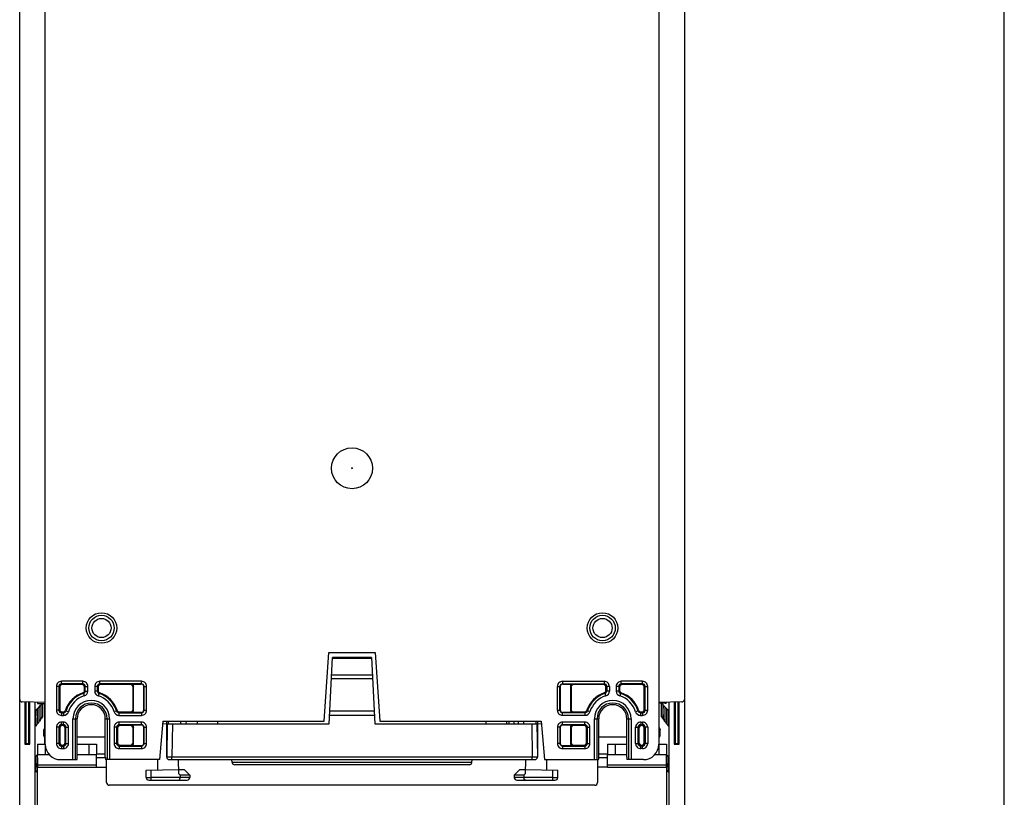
# Model space of a CAD drawing. Header units: millimetres. Extents: x 0 to 1000, y 0 to 850.
# Tile 77 of 80: x 807 to 1000, y 320 to 472. Entities that reach past the tile are written whole.
import ezdxf

# ---------------------------------------------------------------- set-up
doc = ezdxf.new("R2010")
doc.units = ezdxf.units.MM
doc.header["$LTSCALE"] = 55.407407
doc.layers.get('0').update_dxf_attribs({"linetype": 'CONTINUOUS'})
for name, color, linetype in [('CHANFREINS', 7, 'CONTINUOUS'), ('CONGES', 7, 'CONTINUOUS'), ('DEPOUILLE', 7, 'CONTINUOUS')]:
    doc.layers.add(name, color=color, linetype=linetype)

msp = doc.modelspace()

# ---------------------------------------------------------------- linework, layer by layer
at = {"color": 7, "linetype": 'CONTINUOUS'}
for p, q in [((1000, 0), (1000, 850)), ((812.42, 330.1), (812.42, 603.1)), ((932.42, 603.1), (932.42, 330.1)), ((807.42, 290.1), (807.42, 580.1)), ((937.42, 580.1), (937.42, 290.1)), ((866.96, 334.6), (867.9, 348.06)), ((867.9, 348.06), (876.94, 348.06)), ((867.95, 334.1), (868.63, 347.1)), ((876.21, 347.1), (868.63, 347.1)), ((876.21, 347.1), (876.89, 334.1)), ((876.94, 348.06), (877.88, 334.6)), ((815.25, 341.28), (815.25, 336.93)), ((819.6, 341.78), (815.75, 341.78)), ((820.09, 340.63), (820.09, 341.28)), ((822.75, 341.28), (822.75, 340.63)), ((829.1, 341.78), (823.25, 341.78)), ((829.2, 341.88), (831.2, 341.88)), ((829.59, 336.93), (829.59, 341.28)), ((829.7, 336.82), (829.7, 341.38)), ((831.7, 336.82), (831.7, 341.38)), ((913.14, 341.38), (913.14, 336.82)), ((913.64, 341.88), (915.64, 341.88)), ((915.14, 341.38), (915.14, 336.82)), ((915.25, 341.28), (915.25, 336.93)), ((921.6, 341.78), (915.75, 341.78)), ((922.09, 340.63), (922.09, 341.28)), ((924.75, 341.28), (924.75, 340.63)), ((929.1, 341.78), (925.25, 341.78)), ((929.59, 336.93), (929.59, 341.28)), ((812.42, 338.31), (807.91, 338.39)), ((808.42, 338.38), (808.42, 330.1)), ((808.6, 338.38), (808.6, 330.28)), ((809.24, 330.28), (809.24, 338.37)), ((809.42, 330.1), (809.42, 338.36)), ((810.42, 289.6), (810.42, 338.35)), ((810.91, 337.11), (811.15, 337.36)), ((811.28, 337.49), (811.51, 337.74)), ((811.64, 337.87), (811.87, 338.11)), ((812.33, 333.37), (812.33, 338.11)), ((936.93, 338.39), (932.42, 338.31)), ((932.51, 333.37), (932.51, 338.12)), ((933.2, 337.87), (932.96, 338.12)), ((933.56, 337.49), (933.33, 337.74)), ((933.93, 337.11), (933.69, 337.36)), ((934.42, 289.6), (934.42, 338.35)), ((935.42, 338.36), (935.42, 330.1)), ((935.6, 338.37), (935.6, 330.28)), ((936.24, 330.28), (936.24, 338.38)), ((936.42, 330.1), (936.42, 338.38)), ((810.54, 336.73), (810.78, 336.97)), ((811.88, 335.46), (811.64, 335.14)), ((815.75, 336.43), (815.89, 336.43)), ((818.67, 327.59), (818.68, 335.1)), ((824.17, 327.59), (824.17, 335.1)), ((826.95, 336.43), (829.1, 336.43)), ((831.2, 336.32), (829.2, 336.32)), ((915.64, 336.32), (913.64, 336.32)), ((915.75, 336.43), (917.89, 336.43)), ((920.67, 327.59), (920.68, 335.1)), ((926.17, 327.59), (926.17, 335.1)), ((928.95, 336.43), (929.1, 336.43)), ((932.96, 335.46), (933.2, 335.14)), ((934.3, 336.73), (934.06, 336.97)), ((810.78, 333.98), (810.54, 333.67)), ((811.15, 334.47), (810.91, 334.16)), ((811.51, 334.97), (811.28, 334.65)), ((812.33, 333.37), (812.12, 332.95)), ((812.33, 333.37), (812.42, 333.37)), ((815.25, 333.28), (815.25, 330.43)), ((815.8, 333.78), (815.75, 333.78)), ((816.3, 330.43), (816.3, 333.28)), ((826.54, 333.28), (826.54, 330.43)), ((829.1, 333.78), (827.04, 333.78)), ((829.2, 333.88), (831.2, 333.88)), ((829.59, 330.43), (829.59, 333.28)), ((829.7, 330.32), (829.7, 333.38)), ((831.7, 330.32), (831.7, 333.38)), ((835.42, 334.6), (834.76, 327.1)), ((836.17, 334.1), (835.37, 334.03)), ((835.42, 334.6), (866.96, 334.6)), ((836.17, 327.6), (836.17, 334.6)), ((836.28, 334.1), (836.17, 327.6)), ((836.28, 334.1), (867.95, 334.1)), ((836.48, 334.6), (836.47, 334.1)), ((838.86, 334.6), (838.87, 334.1)), ((840.01, 334.1), (840.05, 334.6)), ((842.17, 334.1), (842.17, 334.6)), ((876.89, 334.1), (908.56, 334.1)), ((877.88, 334.6), (909.42, 334.6)), ((902.67, 334.1), (902.67, 334.6)), ((903.1, 334.6), (903.1, 334.1)), ((904.11, 334.1), (904.11, 334.6)), ((904.99, 334.1), (904.99, 334.6)), ((905.98, 334.6), (905.97, 334.1)), ((908.36, 334.6), (908.37, 334.1)), ((908.56, 334.1), (908.67, 327.6)), ((908.67, 334.6), (908.67, 327.6)), ((909.47, 334.03), (908.67, 334.1)), ((909.42, 334.6), (910.08, 327.1)), ((913.14, 333.38), (913.14, 330.32)), ((913.64, 333.88), (915.64, 333.88)), ((915.14, 333.38), (915.14, 330.32)), ((915.25, 333.28), (915.25, 330.43)), ((917.8, 333.78), (915.75, 333.78)), ((918.3, 330.43), (918.3, 333.28)), ((928.54, 333.28), (928.54, 330.43)), ((929.1, 333.78), (929.04, 333.78)), ((929.59, 330.43), (929.59, 333.28)), ((932.42, 333.37), (932.51, 333.37)), ((932.51, 333.37), (932.72, 332.95)), ((933.33, 334.97), (933.56, 334.65)), ((933.69, 334.47), (933.93, 334.16)), ((934.06, 333.98), (934.3, 333.67)), ((812.42, 332.95), (812.12, 332.95)), ((812.12, 331.79), (812.12, 332.95)), ((812.12, 331.79), (812.42, 331.79)), ((812.33, 331.37), (812.12, 331.79)), ((812.33, 331.37), (812.42, 331.37)), ((812.33, 330.1), (812.33, 331.37)), ((824.17, 331.48), (818.67, 331.48)), ((926.17, 331.48), (920.67, 331.48)), ((932.72, 332.95), (932.42, 332.95)), ((932.42, 331.79), (932.72, 331.79)), ((932.42, 331.37), (932.51, 331.37)), ((932.51, 331.37), (932.72, 331.79)), ((932.51, 330.1), (932.51, 331.37)), ((932.72, 331.79), (932.72, 332.95)), ((808.42, 330.1), (808.6, 330.28)), ((808.42, 330.1), (809.42, 330.1)), ((808.6, 330.28), (809.24, 330.28)), ((809.42, 330.1), (809.24, 330.28)), ((815.75, 329.93), (815.8, 329.93)), ((827.04, 329.93), (829.1, 329.93)), ((831.2, 329.82), (829.2, 329.82)), ((915.64, 329.82), (913.64, 329.82)), ((915.75, 329.93), (917.8, 329.93)), ((929.04, 329.93), (929.1, 329.93)), ((935.42, 330.1), (935.6, 330.28)), ((935.42, 330.1), (936.42, 330.1)), ((935.6, 330.28), (936.24, 330.28)), ((936.42, 330.1), (936.24, 330.28)), ((810.54, 327.73), (810.78, 327.97)), ((907.67, 327.6), (837.17, 327.6)), ((934.3, 327.73), (934.06, 327.97)), ((815.42, 327.1), (818.65, 327.1)), ((834.76, 327.1), (824.19, 327.1)), ((824.42, 322.6), (824.42, 327.1)), ((834.37, 327.1), (834.37, 325.1)), ((836.67, 327.1), (908.17, 327.1)), ((838.53, 324.32), (838.48, 327.1)), ((848.97, 326.56), (848.92, 327.1)), ((895.37, 326.1), (849.47, 326.1)), ((895.87, 326.56), (895.92, 327.1)), ((906.36, 327.1), (906.31, 324.32)), ((910.08, 327.1), (920.65, 327.1)), ((910.47, 327.1), (910.47, 325.1)), ((920.42, 327.1), (920.42, 322.6)), ((929.42, 327.1), (926.19, 327.1)), ((810.78, 324.98), (810.54, 324.67)), ((832.14, 325.06), (838.52, 325.17)), ((832.16, 323.59), (832.14, 325.06)), ((839.67, 325.1), (838.52, 325.1)), ((840.69, 324.08), (838.8, 324.08)), ((838.8, 324.08), (838.8, 323.59)), ((839.67, 325.1), (840.69, 324.08)), ((840.69, 324.08), (840.68, 323.59)), ((905.17, 325.1), (904.15, 324.08)), ((906.04, 324.08), (904.15, 324.08)), ((904.15, 324.08), (904.16, 323.59)), ((906.32, 325.1), (905.17, 325.1)), ((906.04, 324.08), (906.04, 323.59)), ((906.32, 325.17), (912.7, 325.06)), ((912.68, 323.59), (912.7, 325.06)), ((934.06, 324.98), (934.3, 324.67)), ((919.92, 322.1), (824.92, 322.1)), ((832.66, 323.1), (840.18, 323.1)), ((904.66, 323.1), (912.18, 323.1))]:
    msp.add_line(p, q, dxfattribs=at)
at = {"color": 9, "linetype": 'CONTINUOUS'}
for p, q in [((876.22, 346.91), (868.62, 346.91)), ((868.41, 342.95), (876.43, 342.95)), ((868.45, 343.71), (876.39, 343.71)), ((815.09, 341.43), (814.59, 341.43)), ((814.59, 341.43), (814.59, 336.77)), ((815.09, 341.43), (815.25, 341.28)), ((815.09, 341.43), (815.09, 336.77)), ((819.75, 342.43), (815.59, 342.43)), ((815.59, 341.93), (815.59, 342.43)), ((819.75, 341.93), (815.59, 341.93)), ((815.59, 341.93), (815.75, 341.78)), ((819.75, 341.93), (819.6, 341.78)), ((819.75, 341.93), (819.75, 342.43)), ((820.25, 341.43), (820.09, 341.28)), ((820.25, 341.43), (820.75, 341.43)), ((820.25, 340.52), (820.25, 341.43)), ((820.75, 340.52), (820.75, 341.43)), ((822.59, 341.43), (822.09, 341.43)), ((822.09, 341.43), (822.09, 340.52)), ((822.59, 341.43), (822.75, 341.28)), ((822.59, 341.43), (822.59, 340.52)), ((831.25, 342.43), (823.09, 342.43)), ((823.09, 341.93), (823.09, 342.43)), ((831.25, 341.93), (823.09, 341.93)), ((823.09, 341.93), (823.25, 341.78)), ((829.2, 341.88), (829.1, 341.78)), ((829.7, 341.38), (829.59, 341.28)), ((831.25, 341.93), (831.2, 341.88)), ((831.25, 341.93), (831.25, 342.43)), ((831.75, 341.43), (831.7, 341.38)), ((831.75, 341.43), (832.25, 341.43)), ((831.75, 336.77), (831.75, 341.43)), ((832.25, 336.77), (832.25, 341.43)), ((912.59, 341.43), (913.09, 341.43)), ((912.59, 336.77), (912.59, 341.43)), ((913.09, 341.43), (913.14, 341.38)), ((913.09, 336.77), (913.09, 341.43)), ((913.59, 342.43), (921.75, 342.43)), ((913.59, 342.43), (913.59, 341.93)), ((913.59, 341.93), (921.75, 341.93)), ((913.59, 341.93), (913.64, 341.88)), ((915.14, 341.38), (915.25, 341.28)), ((915.64, 341.88), (915.75, 341.78)), ((921.75, 341.93), (921.6, 341.78)), ((921.75, 342.43), (921.75, 341.93)), ((922.25, 341.43), (922.09, 341.28)), ((922.75, 341.43), (922.25, 341.43)), ((922.25, 341.43), (922.25, 340.52)), ((922.75, 341.43), (922.75, 340.52)), ((924.59, 341.43), (924.09, 341.43)), ((924.09, 341.43), (924.09, 340.52)), ((924.59, 341.43), (924.75, 341.28)), ((924.59, 341.43), (924.59, 340.52)), ((929.25, 342.43), (925.09, 342.43)), ((925.09, 341.93), (925.09, 342.43)), ((929.25, 341.93), (925.09, 341.93)), ((925.09, 341.93), (925.25, 341.78)), ((929.25, 341.93), (929.1, 341.78)), ((929.25, 341.93), (929.25, 342.43)), ((929.75, 341.43), (929.59, 341.28)), ((929.75, 341.43), (930.25, 341.43)), ((929.75, 336.77), (929.75, 341.43)), ((930.25, 336.77), (930.25, 341.43)), ((819.9, 340.04), (820.05, 339.56)), ((820.25, 340.52), (820.75, 340.52)), ((822.59, 340.52), (822.09, 340.52)), ((822.94, 340.04), (822.79, 339.56)), ((922.05, 339.56), (921.9, 340.04)), ((922.75, 340.52), (922.25, 340.52)), ((924.59, 340.52), (924.09, 340.52)), ((924.94, 340.04), (924.79, 339.56)), ((815.09, 336.77), (814.59, 336.77)), ((815.09, 336.77), (815.25, 336.93)), ((815.59, 336.27), (815.75, 336.43)), ((815.59, 336.27), (816, 336.27)), ((815.59, 336.27), (815.59, 335.77)), ((815.59, 335.77), (816, 335.77)), ((816, 336.27), (816, 335.77)), ((816.48, 336.62), (816.96, 336.47)), ((817.84, 335.1), (818.68, 335.1)), ((817.84, 327.1), (817.84, 335.1)), ((818.34, 327.1), (818.34, 335.1)), ((824.17, 335.1), (825, 335.1)), ((824.5, 335.1), (824.5, 327.1)), ((825, 335.1), (825, 327.1)), ((826.36, 336.62), (825.88, 336.47)), ((826.84, 336.27), (831.25, 336.27)), ((826.84, 336.27), (826.84, 335.77)), ((826.84, 335.77), (831.25, 335.77)), ((829.2, 336.32), (829.1, 336.43)), ((829.7, 336.82), (829.59, 336.93)), ((831.25, 336.27), (831.2, 336.32)), ((831.25, 336.27), (831.25, 335.77)), ((831.75, 336.77), (831.7, 336.82)), ((831.75, 336.77), (832.25, 336.77)), ((876.8, 335.76), (868.04, 335.76)), ((876.76, 336.59), (868.08, 336.59)), ((912.59, 336.77), (913.09, 336.77)), ((913.09, 336.77), (913.14, 336.82)), ((913.59, 336.27), (913.64, 336.32)), ((918, 336.27), (913.59, 336.27)), ((913.59, 335.77), (913.59, 336.27)), ((918, 335.77), (913.59, 335.77)), ((915.14, 336.82), (915.25, 336.93)), ((915.64, 336.32), (915.75, 336.43)), ((918, 335.77), (918, 336.27)), ((918.96, 336.47), (918.48, 336.62)), ((919.84, 335.1), (920.68, 335.1)), ((919.84, 327.1), (919.84, 335.1)), ((920.34, 327.1), (920.34, 335.1)), ((926.17, 335.1), (927, 335.1)), ((926.5, 335.1), (926.5, 327.1)), ((927, 335.1), (927, 327.1)), ((928.36, 336.62), (927.88, 336.47)), ((928.84, 336.27), (929.25, 336.27)), ((928.84, 336.27), (928.84, 335.77)), ((928.84, 335.77), (929.25, 335.77)), ((929.25, 336.27), (929.1, 336.43)), ((929.25, 336.27), (929.25, 335.77)), ((929.75, 336.77), (929.59, 336.93)), ((929.75, 336.77), (930.25, 336.77)), ((815.09, 333.43), (814.59, 333.43)), ((814.59, 333.43), (814.59, 330.27)), ((815.09, 333.43), (815.25, 333.28)), ((815.09, 333.43), (815.09, 330.27)), ((815.96, 334.43), (815.59, 334.43)), ((815.59, 333.93), (815.59, 334.43)), ((815.96, 333.93), (815.59, 333.93)), ((815.59, 333.93), (815.75, 333.78)), ((815.96, 333.93), (815.8, 333.78)), ((815.96, 333.93), (815.96, 334.43)), ((816.46, 333.43), (816.3, 333.28)), ((816.46, 333.43), (816.96, 333.43)), ((816.46, 330.27), (816.46, 333.43)), ((816.96, 330.27), (816.96, 333.43)), ((826.38, 333.43), (825.88, 333.43)), ((825.88, 333.43), (825.88, 330.27)), ((826.38, 333.43), (826.54, 333.28)), ((826.38, 333.43), (826.38, 330.27)), ((831.25, 334.43), (826.88, 334.43)), ((826.88, 333.93), (826.88, 334.43)), ((831.25, 333.93), (826.88, 333.93)), ((826.88, 333.93), (827.04, 333.78)), ((829.2, 333.88), (829.1, 333.78)), ((829.7, 333.38), (829.59, 333.28)), ((831.25, 333.93), (831.2, 333.88)), ((831.25, 333.93), (831.25, 334.43)), ((831.75, 333.43), (831.7, 333.38)), ((831.75, 333.43), (832.25, 333.43)), ((831.75, 330.27), (831.75, 333.43)), ((832.25, 330.27), (832.25, 333.43)), ((837.28, 334.1), (837.17, 327.6)), ((846.17, 334.1), (846.17, 334.6)), ((898.67, 334.1), (898.67, 334.6)), ((907.56, 334.1), (907.67, 327.6)), ((913.09, 333.43), (912.59, 333.43)), ((912.59, 333.43), (912.59, 330.27)), ((913.09, 333.43), (913.14, 333.38)), ((913.09, 333.43), (913.09, 330.27)), ((917.96, 334.43), (913.59, 334.43)), ((913.59, 333.93), (913.59, 334.43)), ((917.96, 333.93), (913.59, 333.93)), ((913.59, 333.93), (913.64, 333.88)), ((915.14, 333.38), (915.25, 333.28)), ((915.64, 333.88), (915.75, 333.78)), ((917.96, 333.93), (917.8, 333.78)), ((917.96, 333.93), (917.96, 334.43)), ((918.46, 333.43), (918.3, 333.28)), ((918.46, 333.43), (918.96, 333.43)), ((918.46, 330.27), (918.46, 333.43)), ((918.96, 330.27), (918.96, 333.43)), ((927.88, 333.43), (928.38, 333.43)), ((927.88, 330.27), (927.88, 333.43)), ((928.38, 333.43), (928.54, 333.28)), ((928.38, 330.27), (928.38, 333.43)), ((928.88, 334.43), (929.25, 334.43)), ((928.88, 334.43), (928.88, 333.93)), ((928.88, 333.93), (929.25, 333.93)), ((928.88, 333.93), (929.04, 333.78)), ((929.25, 333.93), (929.1, 333.78)), ((929.25, 334.43), (929.25, 333.93)), ((929.75, 333.43), (929.59, 333.28)), ((930.25, 333.43), (929.75, 333.43)), ((929.75, 333.43), (929.75, 330.27)), ((930.25, 333.43), (930.25, 330.27)), ((815.09, 330.27), (814.59, 330.27)), ((815.09, 330.27), (815.25, 330.43)), ((815.59, 329.77), (815.75, 329.93)), ((815.59, 329.77), (815.96, 329.77)), ((815.59, 329.77), (815.59, 329.27)), ((815.96, 329.77), (815.8, 329.93)), ((815.96, 329.77), (815.96, 329.27)), ((816.46, 330.27), (816.3, 330.43)), ((816.46, 330.27), (816.96, 330.27)), ((826.38, 330.27), (825.88, 330.27)), ((826.38, 330.27), (826.54, 330.43)), ((826.88, 329.77), (827.04, 329.93)), ((826.88, 329.77), (831.25, 329.77)), ((826.88, 329.77), (826.88, 329.27)), ((829.2, 329.82), (829.1, 329.93)), ((829.7, 330.32), (829.59, 330.43)), ((831.25, 329.77), (831.2, 329.82)), ((831.25, 329.77), (831.25, 329.27)), ((831.75, 330.27), (831.7, 330.32)), ((831.75, 330.27), (832.25, 330.27)), ((913.09, 330.27), (912.59, 330.27)), ((913.09, 330.27), (913.14, 330.32)), ((913.59, 329.77), (913.64, 329.82)), ((913.59, 329.77), (917.96, 329.77)), ((913.59, 329.77), (913.59, 329.27)), ((915.14, 330.32), (915.25, 330.43)), ((915.64, 329.82), (915.75, 329.93)), ((917.96, 329.77), (917.8, 329.93)), ((917.96, 329.77), (917.96, 329.27)), ((918.46, 330.27), (918.3, 330.43)), ((918.46, 330.27), (918.96, 330.27)), ((927.88, 330.27), (928.38, 330.27)), ((928.38, 330.27), (928.54, 330.43)), ((928.88, 329.77), (929.04, 329.93)), ((929.25, 329.77), (928.88, 329.77)), ((928.88, 329.27), (928.88, 329.77)), ((929.25, 329.77), (929.1, 329.93)), ((929.25, 329.27), (929.25, 329.77)), ((929.75, 330.27), (929.59, 330.43)), ((930.25, 330.27), (929.75, 330.27)), ((815.59, 329.27), (815.96, 329.27)), ((824.17, 328.16), (822.42, 328.16)), ((822.42, 327.54), (824.17, 327.54)), ((826.88, 329.27), (831.25, 329.27)), ((837.17, 327.1), (837.17, 327.6)), ((907.67, 327.1), (907.67, 327.6)), ((913.59, 329.27), (917.96, 329.27)), ((922.42, 328.16), (920.67, 328.16)), ((920.67, 327.54), (922.42, 327.54)), ((929.25, 329.27), (928.88, 329.27)), ((810.92, 326.1), (822.42, 326.1)), ((810.92, 325.6), (822.42, 325.6)), ((895.87, 326.56), (848.97, 326.56)), ((922.42, 326.1), (933.92, 326.1)), ((922.42, 325.6), (933.92, 325.6)), ((833.16, 323.59), (833.14, 325.08)), ((840.68, 323.59), (833.16, 323.59)), ((833.16, 323.1), (833.16, 323.59)), ((911.68, 323.59), (904.16, 323.59)), ((911.68, 323.59), (911.7, 325.08)), ((911.68, 323.1), (911.68, 323.59))]:
    msp.add_line(p, q, dxfattribs=at)
at = {"color": 3, "linetype": 'CONTINUOUS'}
for p, q in [((810.92, 325.6), (810.92, 328.1)), ((822.42, 325.6), (822.42, 328.1)), ((922.42, 325.6), (922.42, 328.1)), ((933.92, 325.6), (933.92, 328.1)), ((822.42, 325.6), (824.42, 325.6)), ((922.42, 325.6), (920.42, 325.6))]:
    msp.add_line(p, q, dxfattribs=at)
at = {"color": 7, "linetype": 'CONTINUOUS'}
for centre, radius in [((872.42, 384.1), 4), ((823.42, 352.85), 1.87), ((921.42, 352.85), 1.87)]:
    msp.add_circle(centre, radius, dxfattribs=at)
at = {"color": 9, "linetype": 'CONTINUOUS'}
for centre, radius in [((872.42, 384.1), 0.0808), ((823.42, 352.85), 2.99), ((823.42, 352.85), 2.49), ((921.42, 352.85), 2.99), ((921.42, 352.85), 2.49)]:
    msp.add_circle(centre, radius, dxfattribs=at)
for centre, radius, start, end in [((815.59, 341.43), 0.999, 89.986, 180.014), ((815.59, 341.43), 0.499, 89.8871, 180.1129), ((819.75, 341.43), 0.999, 359.986, 90.014), ((819.75, 341.43), 0.499, 359.8871, 90.1129), ((823.09, 341.43), 0.999, 89.986, 180.014), ((823.09, 341.43), 0.499, 89.8871, 180.1129), ((831.25, 341.43), 0.999, 359.986, 90.014), ((831.25, 341.43), 0.499, 359.8871, 90.1129), ((913.59, 341.43), 0.999, 89.9917, 180.0083), ((913.59, 341.43), 0.499, 89.887, 180.113), ((921.75, 341.43), 0.999, 359.9917, 90.0083), ((921.75, 341.43), 0.499, 359.887, 90.113), ((925.09, 341.43), 0.999, 89.986, 180.014), ((925.09, 341.43), 0.499, 89.8871, 180.1129), ((929.25, 341.43), 0.999, 359.986, 90.014), ((929.25, 341.43), 0.499, 359.8871, 90.1129), ((821.42, 335.1), 5.17, 107.1097, 162.8903), ((821.42, 335.1), 4.67, 107.1097, 162.8903), ((809.58, 327.27), 16.42, 51.0672, 51.7288), ((819.75, 340.52), 0.499, 287.0395, 0.0702), ((819.75, 340.52), 0.999, 287.1036, 0.0061), ((808.68, 324.85), 19.48, 53.5568, 54.1315), ((823.09, 340.52), 0.999, 179.994, 252.8964), ((834.16, 324.85), 19.48, 125.8685, 126.4432), ((823.09, 340.52), 0.499, 179.9298, 252.9605), ((821.42, 335.1), 4.67, 17.1097, 72.8903), ((833.26, 327.27), 16.42, 128.2712, 128.9328), ((821.42, 335.1), 5.17, 17.1097, 72.8903), ((923.42, 335.1), 5.17, 107.1097, 162.8903), ((923.42, 335.1), 4.67, 107.1097, 162.8903), ((911.58, 327.27), 16.42, 51.0672, 51.7288), ((921.75, 340.52), 0.499, 287.0395, 0.0701), ((921.75, 340.52), 0.999, 287.1036, 0.006), ((910.68, 324.85), 19.48, 53.5568, 54.1315), ((925.09, 340.52), 0.999, 179.994, 252.8964), ((936.16, 324.85), 19.48, 125.8685, 126.4432), ((925.09, 340.52), 0.499, 179.9298, 252.9605), ((923.42, 335.1), 4.67, 17.1097, 72.8903), ((935.26, 327.27), 16.42, 128.2712, 128.9328), ((923.42, 335.1), 5.17, 17.1097, 72.8903), ((821.42, 335.1), 3.58, 0, 180), ((821.42, 335.1), 3.08, 0, 180), ((923.42, 335.1), 3.58, 0, 180), ((923.42, 335.1), 3.08, 0, 180), ((815.59, 336.77), 0.999, 179.986, 270.014), ((815.59, 336.77), 0.499, 179.8871, 270.1129), ((831.67, 347.84), 19.48, 215.8685, 216.4432), ((816, 336.77), 0.499, 269.9298, 342.9605), ((816, 336.77), 0.999, 269.994, 342.8964), ((829.26, 346.94), 16.42, 218.2712, 218.9328), ((826.84, 336.77), 0.999, 197.1036, 270.0061), ((813.58, 346.94), 16.42, 321.0672, 321.7288), ((826.84, 336.77), 0.499, 197.0395, 270.0702), ((811.17, 347.84), 19.48, 323.5568, 324.1315), ((831.25, 336.77), 0.999, 269.986, 0.014), ((831.25, 336.77), 0.499, 269.8871, 0.1129), ((913.59, 336.77), 0.999, 179.9917, 270.0083), ((913.59, 336.77), 0.499, 179.887, 270.113), ((933.67, 347.84), 19.48, 215.8685, 216.4432), ((918, 336.77), 0.499, 269.9299, 342.9605), ((918, 336.77), 0.999, 269.994, 342.8964), ((931.26, 346.94), 16.42, 218.2712, 218.9328), ((928.84, 336.77), 0.999, 197.1036, 270.0061), ((915.58, 346.94), 16.42, 321.0672, 321.7288), ((928.84, 336.77), 0.499, 197.0395, 270.0702), ((913.17, 347.84), 19.48, 323.5568, 324.1315), ((929.25, 336.77), 0.999, 269.986, 0.014), ((929.25, 336.77), 0.499, 269.8871, 0.1129), ((815.59, 333.43), 0.999, 89.986, 180.014), ((815.59, 333.43), 0.499, 89.8871, 180.1129), ((815.96, 333.43), 0.999, 359.986, 90.014), ((815.96, 333.43), 0.499, 359.8871, 90.1129), ((826.88, 333.43), 0.999, 89.986, 180.014), ((826.88, 333.43), 0.499, 89.8871, 180.1129), ((831.25, 333.43), 0.999, 359.986, 90.014), ((831.25, 333.43), 0.499, 359.8871, 90.1129), ((913.59, 333.43), 0.999, 89.986, 180.014), ((913.59, 333.43), 0.499, 89.8871, 180.1129), ((917.96, 333.43), 0.999, 359.986, 90.014), ((917.96, 333.43), 0.499, 359.8871, 90.1129), ((928.88, 333.43), 0.999, 89.9917, 180.0083), ((928.88, 333.43), 0.499, 89.887, 180.113), ((929.25, 333.43), 0.999, 359.9917, 90.0083), ((929.25, 333.43), 0.499, 359.887, 90.113), ((815.59, 330.27), 0.999, 179.986, 270.014), ((815.59, 330.27), 0.499, 179.8871, 270.1129), ((815.96, 330.27), 0.999, 269.986, 0.014), ((815.96, 330.27), 0.499, 269.8871, 0.1129), ((826.88, 330.27), 0.999, 179.986, 270.014), ((826.88, 330.27), 0.499, 179.8871, 270.1129), ((831.25, 330.27), 0.999, 269.986, 0.014), ((831.25, 330.27), 0.499, 269.8871, 0.1129), ((913.59, 330.27), 0.999, 179.986, 270.014), ((913.59, 330.27), 0.499, 179.8871, 270.1129), ((917.96, 330.27), 0.999, 269.986, 0.014), ((917.96, 330.27), 0.499, 269.8871, 0.1129), ((928.88, 330.27), 0.999, 179.9917, 270.0083), ((928.88, 330.27), 0.499, 179.887, 270.113), ((929.25, 330.27), 0.999, 269.9917, 0.0083), ((929.25, 330.27), 0.499, 269.887, 0.113)]:
    msp.add_arc(centre, radius, start, end, dxfattribs=at)
at = {"color": 7, "linetype": 'CONTINUOUS'}
for centre, radius, start, end in [((821.42, 335.1), 5.33, 108.2592, 161.7408), ((819.6, 340.63), 0.5, 288.243, 0.0162), ((823.25, 340.63), 0.5, 179.9841, 251.7568), ((821.42, 335.1), 5.33, 18.2592, 71.7408), ((923.42, 335.1), 5.33, 108.2592, 161.7408), ((921.6, 340.63), 0.5, 288.243, 0.0162), ((925.25, 340.63), 0.5, 179.9841, 251.7568), ((923.42, 335.1), 5.33, 18.2592, 71.7408), ((807.92, 338.89), 0.5, 180, 269), ((936.92, 338.89), 0.5, 271, 360), ((815.89, 336.93), 0.5, 269.9841, 341.7568), ((826.95, 336.93), 0.5, 198.243, 270.0162), ((917.89, 336.93), 0.5, 269.9841, 341.7568), ((928.95, 336.93), 0.5, 198.243, 270.0162), ((815.42, 330.1), 3, 180, 270), ((929.42, 330.1), 3, 270, 360), ((887.61, 326.61), 76.73, 179.3437, 180.0773), ((836.67, 327.6), 0.5, 180, 270), ((908.17, 327.6), 0.5, 270, 360), ((864.43, 326.64), 69.53, 359.8847, 0.6943), ((728.49, 326.5), 82.31, 359.7131, 359.9519), ((745.11, 326.41), 65.69, 359.3062, 359.7181), ((884.61, 326.58), 73.72, 180.0564, 180.44), ((860.77, 326.38), 49.88, 180.4291, 180.7613), ((849.47, 326.6), 0.5, 185, 270), ((895.37, 326.6), 0.5, 270, 355), ((856.9, 326.59), 77.05, 359.5682, 359.9352), ((880.39, 326.42), 53.56, 359.2501, 359.5595), ((1016.35, 326.5), 82.31, 180.048, 180.2869), ((994.37, 326.37), 60.34, 180.2636, 180.712), ((832.66, 323.6), 0.5, 181, 270), ((761.18, 233.63), 119.19, 49.3639, 49.5356), ((840.18, 323.6), 0.5, 270, 359), ((904.66, 323.6), 0.5, 181, 270), ((983.66, 233.63), 119.19, 130.4644, 130.6361), ((912.18, 323.6), 0.5, 270, 359), ((824.92, 322.6), 0.5, 180, 270), ((919.92, 322.6), 0.5, 270, 360)]:
    msp.add_arc(centre, radius, start, end, dxfattribs=at)
for centre, major_axis, ratio, start_param, end_param in [((815.75, 341.28), (0.354, -0.354), 0.998783, 2.356803, 3.926382), ((819.59, 341.28), (-0.354, -0.354), 0.998783, 2.356803, 3.926382), ((823.25, 341.28), (0.354, -0.354), 0.998783, 2.356803, 3.926382), ((829.09, 341.28), (-0.354, -0.354), 0.998783, 2.356803, 3.926382), ((829.2, 341.38), (0.354, 0.354), 0.998783, -0.784789, 0.784789), ((831.2, 341.38), (-0.354, -0.354), 0.998783, 2.356803, 3.926382), ((913.64, 341.38), (0.354, -0.354), 0.998783, 2.356803, 3.926382), ((915.64, 341.38), (0.354, -0.354), 0.998783, 2.356803, 3.926382), ((915.75, 341.28), (0.354, -0.354), 0.998783, 2.356803, 3.926382), ((921.59, 341.28), (-0.354, -0.354), 0.998783, 2.356803, 3.926382), ((925.25, 341.28), (0.354, -0.354), 0.998783, 2.356803, 3.926382), ((929.09, 341.28), (-0.354, -0.354), 0.998783, 2.356803, 3.926382), ((821.42, 335.1), (0, 2.75), 1, -1.570187, 1.570187), ((923.42, 335.1), (0, 2.75), 1, -1.570187, 1.570187), ((815.75, 336.93), (0.354, 0.354), 0.998783, 2.356803, 3.926382), ((829.09, 336.93), (-0.354, 0.354), 0.998783, 2.356803, 3.926382), ((829.2, 336.82), (-0.354, 0.354), 0.998783, -3.926382, -2.356803), ((831.2, 336.82), (-0.354, 0.354), 0.998783, 2.356803, 3.926382), ((913.64, 336.82), (0.354, 0.354), 0.998783, 2.356803, 3.926382), ((915.64, 336.82), (0.354, 0.354), 0.998783, -3.926382, -2.356803), ((915.75, 336.93), (0.354, 0.354), 0.998783, 2.356803, 3.926382), ((929.09, 336.93), (-0.354, 0.354), 0.998783, 2.356803, 3.926382), ((815.75, 333.28), (0.354, -0.354), 0.998783, 2.356803, 3.926382), ((815.8, 333.28), (-0.354, -0.354), 0.998783, 2.356803, 3.926382), ((827.04, 333.28), (0.354, -0.354), 0.998783, 2.356803, 3.926382), ((829.09, 333.28), (-0.354, -0.354), 0.998783, 2.356803, 3.926382), ((829.2, 333.38), (0.354, 0.354), 0.998783, -0.784789, 0.784789), ((831.2, 333.38), (-0.354, -0.354), 0.998783, 2.356803, 3.926382), ((913.64, 333.38), (0.354, -0.354), 0.998783, 2.356803, 3.926382), ((915.64, 333.38), (0.354, -0.354), 0.998783, 2.356803, 3.926382), ((915.75, 333.28), (0.354, -0.354), 0.998783, 2.356803, 3.926382), ((917.8, 333.28), (-0.354, -0.354), 0.998783, 2.356803, 3.926382), ((929.04, 333.28), (0.354, -0.354), 0.998783, 2.356803, 3.926382), ((929.09, 333.28), (-0.354, -0.354), 0.998783, 2.356803, 3.926382), ((815.75, 330.43), (0.354, 0.354), 0.998783, 2.356803, 3.926382), ((815.8, 330.43), (-0.354, 0.354), 0.998783, 2.356803, 3.926382), ((827.04, 330.43), (0.354, 0.354), 0.998783, 2.356803, 3.926382), ((829.09, 330.43), (-0.354, 0.354), 0.998783, 2.356803, 3.926382), ((829.2, 330.32), (-0.354, 0.354), 0.998783, -3.926382, -2.356803), ((831.2, 330.32), (-0.354, 0.354), 0.998783, 2.356803, 3.926382), ((913.64, 330.32), (0.354, 0.354), 0.998783, 2.356803, 3.926382), ((915.64, 330.32), (0.354, 0.354), 0.998783, -3.926382, -2.356803), ((915.75, 330.43), (0.354, 0.354), 0.998783, 2.356803, 3.926382), ((917.8, 330.43), (-0.354, 0.354), 0.998783, 2.356803, 3.926382), ((929.04, 330.43), (0.354, 0.354), 0.998783, 2.356803, 3.926382), ((929.09, 330.43), (-0.354, 0.354), 0.998783, 2.356803, 3.926382), ((818.65, 327.6), (0, 0.5), 0.034921, 3.141593, 4.694936), ((824.19, 327.6), (0, 0.5), 0.034921, -4.694936, -3.141593), ((920.65, 327.6), (0, 0.5), 0.034921, 3.141593, 4.694936), ((926.19, 327.6), (0, 0.5), 0.034921, -4.694936, -3.141593)]:
    msp.add_ellipse(centre, major_axis=major_axis, ratio=ratio, start_param=start_param, end_param=end_param, dxfattribs=at)
for points, knots in [([(810.89, 336.49), (810.89, 336.57), (810.89, 336.72), (810.9, 336.9), (810.9, 337), (810.9, 337.06), (810.91, 337.09), (810.91, 337.11), (810.91, 337.11)], [0, 0, 0, 0, 0.409837, 0.723429, 0.838755, 0.923969, 0.977961, 1, 1, 1, 1]), ([(811.15, 337.36), (811.15, 337.36), (811.15, 337.29), (811.16, 337.25), (811.16, 337.1), (811.16, 336.94), (811.17, 336.72), (811.17, 336.38), (811.17, 335.93), (811.17, 335.48), (811.17, 335.14), (811.16, 334.93), (811.16, 334.75), (811.16, 334.61), (811.15, 334.53), (811.15, 334.48), (811.15, 334.47)], [0, 0, 0, 0, 0.008038, 0.034954, 0.080046, 0.141597, 0.217164, 0.303635, 0.494922, 0.685571, 0.771718, 0.847544, 0.91032, 0.957775, 0.988063, 1, 1, 1, 1]), ([(811.26, 336.89), (811.26, 336.97), (811.26, 337.12), (811.26, 337.29), (811.27, 337.39), (811.27, 337.44), (811.27, 337.47), (811.27, 337.49), (811.28, 337.49)], [0, 0, 0, 0, 0.409837, 0.723429, 0.838755, 0.923969, 0.977961, 1, 1, 1, 1]), ([(811.51, 337.74), (811.52, 337.74), (811.52, 337.68), (811.52, 337.64), (811.53, 337.5), (811.53, 337.34), (811.53, 337.13), (811.54, 336.8), (811.54, 336.37), (811.54, 335.93), (811.53, 335.61), (811.53, 335.4), (811.52, 335.23), (811.52, 335.1), (811.51, 335.02), (811.52, 334.97), (811.51, 334.97)], [0, 0, 0, 0, 0.008038, 0.034954, 0.080046, 0.141597, 0.217164, 0.303635, 0.494922, 0.685571, 0.771718, 0.847544, 0.91032, 0.957775, 0.988063, 1, 1, 1, 1]), ([(811.62, 337.3), (811.62, 337.37), (811.63, 337.51), (811.63, 337.68), (811.63, 337.78), (811.64, 337.83), (811.64, 337.85), (811.64, 337.87), (811.64, 337.87)], [0, 0, 0, 0, 0.409837, 0.723429, 0.838755, 0.923969, 0.977961, 1, 1, 1, 1]), ([(811.64, 335.17), (811.63, 335.27), (811.63, 335.55), (811.62, 336.26), (811.62, 336.87), (811.62, 337.3)], [0, 0, 0, 0, 0.140099, 0.398331, 1, 1, 1, 1]), ([(811.88, 338.11), (811.89, 338.06), (811.89, 337.9), (811.9, 337.44), (811.9, 336.86), (811.9, 336.32), (811.9, 336.03), (811.9, 335.84), (811.89, 335.69), (811.89, 335.57), (811.88, 335.5), (811.88, 335.47), (811.88, 335.46)], [0, 0, 0, 0, 0.056974, 0.176546, 0.527311, 0.707864, 0.788446, 0.858985, 0.917125, 0.960976, 0.988921, 1, 1, 1, 1]), ([(932.96, 335.46), (932.96, 335.47), (932.96, 335.51), (932.95, 335.58), (932.95, 335.71), (932.94, 335.87), (932.94, 336.07), (932.94, 336.38), (932.94, 336.79), (932.94, 337.2), (932.94, 337.51), (932.94, 337.71), (932.95, 337.88), (932.95, 337.99), (932.95, 338.06), (932.96, 338.09), (932.96, 338.11), (932.96, 338.12), (932.96, 338.12)], [0, 0, 0, 0, 0.011782, 0.041618, 0.088401, 0.150286, 0.225125, 0.310216, 0.498979, 0.689277, 0.775798, 0.851901, 0.914408, 0.960967, 0.977647, 0.989735, 0.997183, 1, 1, 1, 1]), ([(933.2, 337.87), (933.2, 337.87), (933.2, 337.85), (933.2, 337.83), (933.21, 337.78), (933.21, 337.68), (933.21, 337.51), (933.22, 337.37), (933.22, 337.3)], [0, 0, 0, 0, 0.022039, 0.076031, 0.161245, 0.276572, 0.590164, 1, 1, 1, 1]), ([(933.22, 337.3), (933.22, 337.06), (933.22, 336.71), (933.22, 336.23), (933.22, 335.89), (933.22, 335.59), (933.21, 335.38), (933.21, 335.26), (933.2, 335.19), (933.2, 335.17), (933.2, 335.14), (933.2, 335.14)], [0, 0, 0, 0, 0.322803, 0.496572, 0.661254, 0.803823, 0.912817, 0.951922, 0.979704, 0.995726, 1, 1, 1, 1]), ([(933.33, 334.97), (933.32, 334.97), (933.33, 335.02), (933.32, 335.1), (933.32, 335.23), (933.31, 335.4), (933.31, 335.61), (933.31, 335.93), (933.3, 336.37), (933.3, 336.8), (933.31, 337.13), (933.31, 337.34), (933.32, 337.5), (933.32, 337.64), (933.32, 337.68), (933.32, 337.74), (933.33, 337.74)], [0, 0, 0, 0, 0.011937, 0.042225, 0.08968, 0.152457, 0.228282, 0.314429, 0.505078, 0.696365, 0.782836, 0.858403, 0.919954, 0.965046, 0.991962, 1, 1, 1, 1]), ([(933.56, 337.49), (933.57, 337.49), (933.57, 337.47), (933.57, 337.44), (933.57, 337.39), (933.58, 337.29), (933.58, 337.12), (933.58, 336.97), (933.58, 336.89)], [0, 0, 0, 0, 0.022039, 0.076031, 0.161245, 0.276572, 0.590164, 1, 1, 1, 1]), ([(933.69, 334.47), (933.69, 334.48), (933.69, 334.53), (933.68, 334.61), (933.68, 334.75), (933.68, 334.93), (933.67, 335.14), (933.67, 335.48), (933.67, 335.93), (933.67, 336.38), (933.67, 336.72), (933.68, 336.94), (933.68, 337.1), (933.68, 337.25), (933.69, 337.29), (933.69, 337.36), (933.69, 337.36)], [0, 0, 0, 0, 0.011937, 0.042225, 0.08968, 0.152457, 0.228282, 0.314429, 0.505078, 0.696365, 0.782836, 0.858403, 0.919954, 0.965046, 0.991962, 1, 1, 1, 1]), ([(933.93, 337.11), (933.93, 337.11), (933.93, 337.09), (933.94, 337.06), (933.94, 337), (933.94, 336.9), (933.95, 336.72), (933.95, 336.57), (933.95, 336.49)], [0, 0, 0, 0, 0.022039, 0.076031, 0.161245, 0.276572, 0.590164, 1, 1, 1, 1]), ([(810.54, 333.67), (810.54, 333.66), (810.54, 333.73), (810.53, 333.77), (810.53, 333.93), (810.52, 334.11), (810.52, 334.34), (810.52, 334.7), (810.52, 335.18), (810.52, 335.66), (810.52, 336.02), (810.52, 336.25), (810.53, 336.44), (810.53, 336.59), (810.54, 336.67), (810.54, 336.72), (810.54, 336.73)], [0, 0, 0, 0, 0.007594, 0.034191, 0.07911, 0.140633, 0.216303, 0.302982, 0.494872, 0.68612, 0.772478, 0.848416, 0.911185, 0.958496, 0.988493, 1, 1, 1, 1]), ([(810.78, 336.97), (810.78, 336.98), (810.78, 336.91), (810.79, 336.87), (810.79, 336.71), (810.8, 336.54), (810.8, 336.31), (810.8, 335.96), (810.81, 335.49), (810.8, 335.03), (810.8, 334.68), (810.8, 334.45), (810.79, 334.27), (810.79, 334.12), (810.78, 334.04), (810.79, 333.99), (810.78, 333.98)], [0, 0, 0, 0, 0.008038, 0.034954, 0.080046, 0.141597, 0.217164, 0.303635, 0.494922, 0.685571, 0.771718, 0.847544, 0.91032, 0.957775, 0.988063, 1, 1, 1, 1]), ([(810.9, 334.19), (810.9, 334.3), (810.89, 334.6), (810.88, 335.37), (810.88, 336.03), (810.89, 336.49)], [0, 0, 0, 0, 0.140099, 0.398332, 1, 1, 1, 1]), ([(811.27, 334.68), (811.26, 334.78), (811.26, 335.08), (811.25, 335.81), (811.25, 336.45), (811.26, 336.89)], [0, 0, 0, 0, 0.140099, 0.398332, 1, 1, 1, 1]), ([(811.64, 335.14), (811.64, 335.14), (811.64, 335.16), (811.64, 335.17), (811.64, 335.17)], [0, 0, 0, 0, 0.524858, 1, 1, 1, 1]), ([(933.58, 336.89), (933.59, 336.65), (933.59, 336.28), (933.59, 335.78), (933.59, 335.42), (933.58, 335.11), (933.58, 334.89), (933.57, 334.77), (933.57, 334.7), (933.57, 334.68), (933.57, 334.65), (933.56, 334.65)], [0, 0, 0, 0, 0.322802, 0.496572, 0.661253, 0.803823, 0.912817, 0.951921, 0.979704, 0.995726, 1, 1, 1, 1]), ([(933.95, 336.49), (933.95, 336.23), (933.96, 335.85), (933.96, 335.34), (933.95, 334.96), (933.95, 334.64), (933.95, 334.41), (933.94, 334.28), (933.94, 334.21), (933.94, 334.19), (933.93, 334.16), (933.93, 334.16)], [0, 0, 0, 0, 0.322801, 0.496571, 0.661253, 0.803822, 0.912817, 0.951921, 0.979704, 0.995726, 1, 1, 1, 1]), ([(934.06, 333.98), (934.05, 333.99), (934.06, 334.04), (934.05, 334.12), (934.05, 334.27), (934.04, 334.45), (934.04, 334.68), (934.04, 335.03), (934.03, 335.49), (934.04, 335.96), (934.04, 336.31), (934.04, 336.54), (934.05, 336.71), (934.05, 336.87), (934.06, 336.91), (934.06, 336.98), (934.06, 336.97)], [0, 0, 0, 0, 0.011937, 0.042225, 0.08968, 0.152457, 0.228282, 0.314429, 0.505078, 0.696365, 0.782836, 0.858403, 0.919954, 0.965046, 0.991962, 1, 1, 1, 1]), ([(934.3, 336.73), (934.31, 336.72), (934.3, 336.67), (934.31, 336.59), (934.31, 336.44), (934.32, 336.25), (934.32, 336.02), (934.32, 335.66), (934.32, 335.18), (934.32, 334.7), (934.32, 334.34), (934.32, 334.11), (934.31, 333.93), (934.31, 333.77), (934.3, 333.73), (934.3, 333.66), (934.3, 333.67)], [0, 0, 0, 0, 0.011507, 0.041504, 0.088815, 0.151584, 0.227522, 0.31388, 0.505129, 0.697018, 0.783697, 0.859367, 0.92089, 0.965809, 0.992406, 1, 1, 1, 1]), ([(810.91, 334.16), (810.91, 334.15), (810.91, 334.18), (810.9, 334.19), (810.9, 334.19)], [0, 0, 0, 0, 0.524857, 1, 1, 1, 1]), ([(811.28, 334.65), (811.27, 334.65), (811.27, 334.67), (811.27, 334.68), (811.27, 334.68)], [0, 0, 0, 0, 0.524858, 1, 1, 1, 1]), ([(810.54, 324.67), (810.54, 324.66), (810.54, 324.73), (810.53, 324.77), (810.53, 324.93), (810.52, 325.11), (810.52, 325.34), (810.52, 325.7), (810.52, 326.18), (810.52, 326.66), (810.52, 327.02), (810.52, 327.25), (810.53, 327.44), (810.53, 327.59), (810.54, 327.67), (810.54, 327.72), (810.54, 327.73)], [0, 0, 0, 0, 0.007594, 0.034191, 0.07911, 0.140633, 0.216303, 0.302982, 0.494872, 0.68612, 0.772478, 0.848416, 0.911185, 0.958496, 0.988493, 1, 1, 1, 1]), ([(810.78, 327.97), (810.78, 327.98), (810.78, 327.95), (810.78, 327.95), (810.78, 327.94)], [0, 0, 0, 0, 0.535886, 1, 1, 1, 1]), ([(810.78, 327.94), (810.79, 327.92), (810.79, 327.83), (810.79, 327.73), (810.8, 327.65)], [0, 0, 0, 0, 0.157689, 1, 1, 1, 1]), ([(810.8, 327.65), (810.8, 327.57), (810.8, 327.16), (810.81, 326.76), (810.8, 326.43)], [0, 0, 0, 0, 0.203184, 1, 1, 1, 1]), ([(810.89, 327.49), (810.89, 327.57), (810.89, 327.72), (810.9, 327.9), (810.9, 328), (810.9, 328.06), (810.91, 328.09), (810.91, 328.11), (810.91, 328.11)], [0, 0, 0, 0, 0.409837, 0.723429, 0.838755, 0.923969, 0.977961, 1, 1, 1, 1]), ([(837.17, 327.6), (837.04, 327.6), (836.81, 327.6), (836.5, 327.6), (836.29, 327.61), (836.2, 327.6), (836.17, 327.6)], [0, 0, 0, 0, 0.382673, 0.706971, 0.923759, 1, 1, 1, 1]), ([(908.67, 327.6), (908.64, 327.6), (908.55, 327.61), (908.34, 327.6), (908.03, 327.6), (907.8, 327.6), (907.67, 327.6)], [0, 0, 0, 0, 0.076241, 0.293029, 0.617327, 1, 1, 1, 1]), ([(933.93, 328.11), (933.93, 328.11), (933.93, 328.09), (933.94, 328.06), (933.94, 328), (933.94, 327.9), (933.95, 327.72), (933.95, 327.57), (933.95, 327.49)], [0, 0, 0, 0, 0.022039, 0.076031, 0.161245, 0.276572, 0.590164, 1, 1, 1, 1]), ([(934.04, 327.65), (934.05, 327.7), (934.05, 327.77), (934.05, 327.89), (934.06, 327.93), (934.06, 327.98), (934.06, 327.97)], [0, 0, 0, 0, 0.438688, 0.756767, 0.944758, 1, 1, 1, 1]), ([(934.04, 326.43), (934.04, 326.55), (934.04, 326.95), (934.04, 327.36), (934.04, 327.65)], [0, 0, 0, 0, 0.282495, 1, 1, 1, 1]), ([(934.3, 327.73), (934.31, 327.72), (934.3, 327.67), (934.31, 327.59), (934.31, 327.44), (934.32, 327.25), (934.32, 327.02), (934.32, 326.66), (934.32, 326.18), (934.32, 325.7), (934.32, 325.34), (934.32, 325.11), (934.31, 324.93), (934.31, 324.77), (934.3, 324.73), (934.3, 324.66), (934.3, 324.67)], [0, 0, 0, 0, 0.011507, 0.041504, 0.088815, 0.151584, 0.227522, 0.31388, 0.505129, 0.697018, 0.783697, 0.859367, 0.92089, 0.965809, 0.992406, 1, 1, 1, 1]), ([(810.8, 325.62), (810.8, 325.57), (810.8, 325.42), (810.79, 325.26), (810.79, 325.16)], [0, 0, 0, 0, 0.298292, 1, 1, 1, 1]), ([(810.9, 325.19), (810.9, 325.22), (810.89, 325.39), (810.89, 325.57), (810.89, 325.72)], [0, 0, 0, 0, 0.140986, 1, 1, 1, 1]), ([(933.95, 325.72), (933.95, 325.59), (933.94, 325.41), (933.94, 325.22), (933.93, 325.16)], [0, 0, 0, 0, 0.688255, 1, 1, 1, 1]), ([(934.05, 325.16), (934.05, 325.19), (934.04, 325.34), (934.04, 325.49), (934.04, 325.62)], [0, 0, 0, 0, 0.19835, 1, 1, 1, 1]), ([(810.79, 325.16), (810.79, 325.11), (810.79, 325.06), (810.78, 325), (810.78, 324.99), (810.78, 324.98)], [0, 0, 0, 0, 0.720248, 0.916683, 1, 1, 1, 1]), ([(838.51, 323.1), (838.54, 323.1), (838.63, 323.13), (838.72, 323.24), (838.78, 323.4), (838.8, 323.52), (838.8, 323.59)], [0, 0, 0, 0, 0.176581, 0.394094, 0.672563, 1, 1, 1, 1]), ([(906.33, 323.1), (906.3, 323.1), (906.21, 323.13), (906.12, 323.24), (906.06, 323.4), (906.04, 323.52), (906.04, 323.59)], [0, 0, 0, 0, 0.176581, 0.394094, 0.672563, 1, 1, 1, 1]), ([(934.06, 324.98), (934.06, 324.99), (934.06, 325), (934.05, 325.06), (934.05, 325.11), (934.05, 325.16)], [0, 0, 0, 0, 0.083316, 0.279751, 1, 1, 1, 1])]:
    msp.add_open_spline(points, degree=3, knots=knots, dxfattribs=at)
at = {"color": 9, "linetype": 'CONTINUOUS'}
for points, knots in [([(832.16, 323.59), (832.16, 323.59), (832.17, 323.59), (832.18, 323.59), (832.21, 323.59), (832.24, 323.59), (832.28, 323.59), (832.35, 323.59), (832.46, 323.59), (832.61, 323.59), (832.78, 323.59), (832.97, 323.59), (833.1, 323.59), (833.16, 323.59)], [0, 0, 0, 0, 0.004913, 0.019344, 0.043182, 0.076258, 0.118226, 0.168659, 0.293038, 0.444506, 0.617332, 0.805104, 1, 1, 1, 1]), ([(911.68, 323.59), (911.74, 323.59), (911.87, 323.59), (912.06, 323.59), (912.23, 323.59), (912.38, 323.59), (912.49, 323.59), (912.56, 323.59), (912.6, 323.59), (912.63, 323.59), (912.66, 323.59), (912.67, 323.59), (912.68, 323.59), (912.68, 323.59)], [0, 0, 0, 0, 0.194896, 0.382668, 0.555494, 0.706962, 0.831341, 0.881774, 0.923742, 0.956818, 0.980656, 0.995087, 1, 1, 1, 1])]:
    msp.add_open_spline(points, degree=3, knots=knots, dxfattribs=at)
at = {"layer": 'CHANFREINS', "color": 7, "linetype": 'CONTINUOUS'}
for p, q in [((810.92, 330.1), (812.42, 330.1)), ((810.92, 330.1), (810.92, 328.1)), ((812.42, 330.1), (812.42, 328.1)), ((818.67, 330.1), (822.42, 330.1)), ((820.92, 330.1), (820.92, 328.1)), ((822.42, 330.1), (822.42, 328.1)), ((922.42, 330.1), (926.17, 330.1)), ((922.42, 330.1), (922.42, 328.1)), ((923.92, 330.1), (923.92, 328.1)), ((932.42, 330.1), (933.92, 330.1)), ((932.42, 330.1), (932.42, 328.1)), ((933.92, 330.1), (933.92, 328.1))]:
    msp.add_line(p, q, dxfattribs=at)
at = {"layer": 'CHANFREINS', "color": 3, "linetype": 'CONTINUOUS'}
for p, q in [((810.92, 328.1), (813.19, 328.1)), ((818.67, 328.1), (822.42, 328.1)), ((922.42, 328.1), (926.17, 328.1)), ((931.66, 328.1), (933.92, 328.1)), ((810.92, 293.1), (810.92, 325.6)), ((933.92, 325.6), (933.92, 293.1))]:
    msp.add_line(p, q, dxfattribs=at)
at = {"layer": 'CONGES', "color": 7, "linetype": 'CONTINUOUS'}
msp.add_line((933.66, 338.12), (932.42, 338.12), dxfattribs=at)
msp.add_ellipse((933.66, 338.42), major_axis=(-0.212, 0.212), ratio=0.999695, start_param=2.356347, end_param=3.650678, dxfattribs=at)
at = {"layer": 'DEPOUILLE', "color": 7, "linetype": 'CONTINUOUS'}
for p, q in [((810.88, 338.34), (810.88, 338.11)), ((810.88, 338.11), (812.42, 338.11))]:
    msp.add_line(p, q, dxfattribs=at)

doc.saveas('drawing.dxf')
